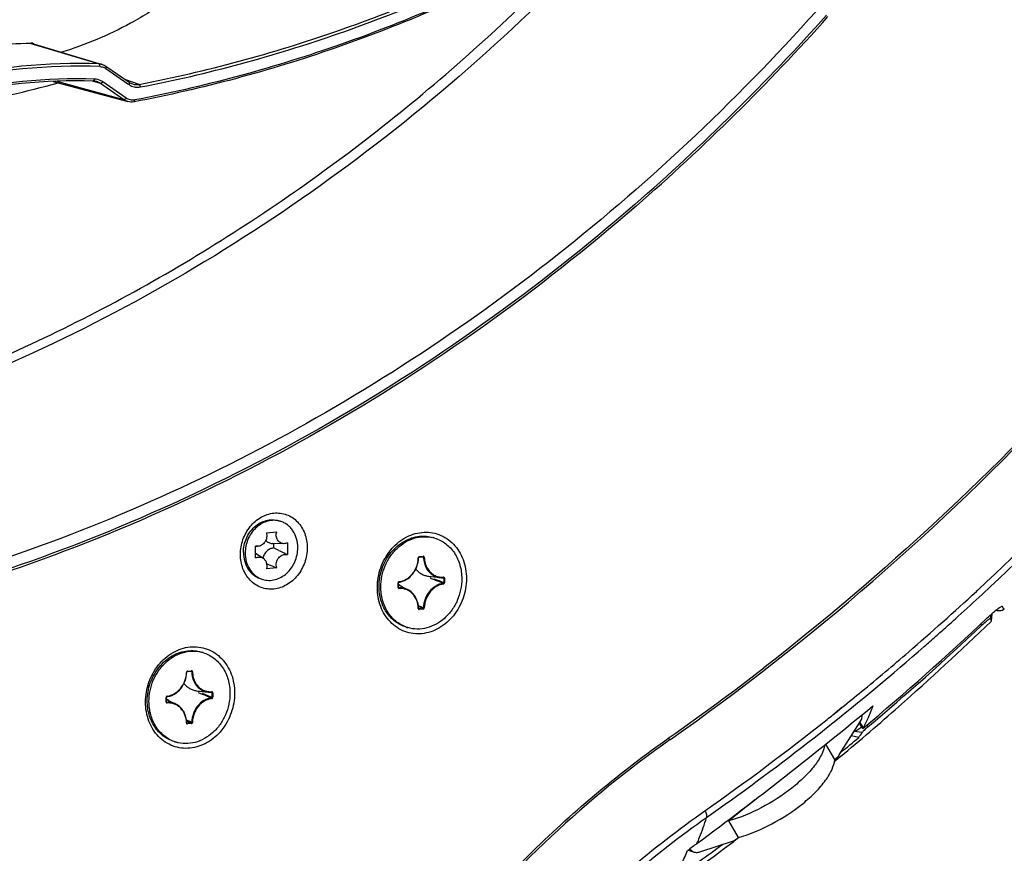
# Model space of a CAD drawing. Header units: millimetres. Extents: x 0 to 420, y 0 to 297.
# Tile 84 of 256: x 194 to 211, y 39 to 54. Entities that reach past the tile are written whole.
import ezdxf

# ---------------------------------------------------------------- set-up
doc = ezdxf.new("R2010")
doc.units = ezdxf.units.MM
doc.header["$LTSCALE"] = 23.1
doc.layers.get('0').update_dxf_attribs({"linetype": 'CONTINUOUS'})
for name, color, linetype in [('02___PRT_ALL_AXES', 7, 'CONTINUOUS'), ('06___PRT_ALL_SURFS', 7, 'CONTINUOUS'), ('AXES', 7, 'CONTINUOUS')]:
    doc.layers.add(name, color=color, linetype=linetype)

msp = doc.modelspace()

# ---------------------------------------------------------------- linework, layer by layer
at = {"color": 7, "linetype": 'Continuous'}
for p, q in [((194.6385, 53.3503), (195.8231, 52.994)), ((194.6615, 53.3508), (195.8785, 52.9848)), ((195.8231, 52.994), (195.8385, 52.9485)), ((195.9415, 52.9543), (195.9411, 52.914)), ((195.9411, 52.914), (196.318, 52.6529)), ((195.9415, 52.9543), (196.337, 52.6804)), ((195.0404, 52.6953), (196.318, 52.3488)), ((196.2486, 52.3811), (195.0846, 52.6968)), ((195.8455, 52.6603), (195.7127, 52.7002)), ((195.7254, 52.7001), (195.749, 52.7336)), ((195.8455, 52.6603), (195.885, 52.6885)), ((196.2486, 52.3811), (195.8455, 52.6603)), ((196.2879, 52.4093), (195.885, 52.6885)), ((196.5117, 52.6443), (196.2802, 52.7198)), ((196.318, 52.6529), (196.3366, 52.6401)), ((196.318, 52.6529), (196.3366, 52.6401)), ((196.337, 52.6804), (196.3366, 52.6401)), ((196.5117, 52.6443), (196.5334, 52.5995)), ((196.2486, 52.3811), (196.2879, 52.4093)), ((196.4212, 52.3451), (196.4371, 52.3782)), ((198.8941, 45.1755), (198.9241, 45.1664)), ((198.6859, 44.9682), (198.8629, 44.986)), ((198.503, 44.5406), (198.503, 44.7419)), ((198.5337, 44.7373), (198.503, 44.738)), ((198.9841, 44.7824), (198.7891, 44.7868)), ((198.8095, 44.7863), (198.8095, 44.7088)), ((199.0458, 44.7963), (199.0458, 44.595)), ((198.6271, 44.5357), (198.503, 44.6139)), ((201.2997, 44.5521), (201.3679, 44.559)), ((201.3037, 44.5606), (201.3719, 44.5674)), ((201.3759, 44.5503), (201.3292, 44.5551)), ((201.3759, 44.5503), (201.3292, 44.5551)), ((201.3679, 44.559), (201.3689, 44.559)), ((201.3689, 44.559), (201.3707, 44.5585)), ((198.8629, 44.3687), (198.6859, 44.3509)), ((198.5946, 44.1795), (198.6246, 44.1705)), ((201.459, 44.226), (201.6555, 44.2015)), ((201.5611, 44.1625), (201.4947, 44.1882)), ((201.5632, 44.2079), (201.5024, 44.2146)), ((201.6506, 44.1984), (201.5632, 44.2078)), ((201.7222, 44.191), (201.6506, 44.1984)), ((201.7143, 44.1999), (201.7152, 44.1999)), ((201.7156, 44.1998), (201.7172, 44.1994)), ((201.7222, 44.191), (201.7222, 44.1134)), ((201.7354, 44.1904), (201.7354, 44.1129)), ((200.9401, 44.0331), (200.9401, 44.1107)), ((200.9451, 44.0347), (200.9451, 44.1122)), ((200.9451, 44.0757), (201.1045, 43.9967)), ((200.9526, 44.0264), (200.9461, 44.0301)), ((210.8358, 43.9685), (210.8642, 43.9952)), ((210.8372, 43.9665), (210.8658, 43.9929)), ((201.3759, 43.6846), (201.2879, 43.7196)), ((201.3673, 43.6742), (201.2897, 43.7053)), ((201.2991, 43.6674), (201.2923, 43.6713)), ((201.3673, 43.6742), (201.2991, 43.6674)), ((201.3719, 43.663), (201.3037, 43.6562)), ((211.2774, 43.7111), (211.2804, 43.7095)), ((211.0792, 43.5008), (211.0888, 43.572)), ((211.0937, 43.4635), (211.1089, 43.5778)), ((211.1089, 43.5778), (211.11, 43.5866)), ((211.11, 43.5865), (211.1102, 43.5905)), ((210.926, 43.38), (210.9149, 43.4109)), ((211.088, 43.4523), (211.0938, 43.4636)), ((210.1384, 43.1969), (210.1413, 43.1995)), ((210.1402, 43.1941), (210.1432, 43.1967)), ((197.3324, 42.5925), (197.4006, 42.5993)), ((197.3364, 42.6009), (197.4046, 42.6078)), ((197.4087, 42.5906), (197.3619, 42.5954)), ((197.4087, 42.5906), (197.3619, 42.5954)), ((197.4006, 42.5993), (197.4016, 42.5993)), ((197.4016, 42.5993), (197.4035, 42.5989)), ((196.9729, 42.0735), (196.9729, 42.1511)), ((196.9779, 42.075), (196.9779, 42.1526)), ((197.4917, 42.2664), (197.6882, 42.2418)), ((197.5939, 42.2029), (197.5274, 42.2286)), ((197.5959, 42.2482), (197.5352, 42.255)), ((197.6833, 42.2388), (197.5959, 42.2482)), ((197.755, 42.2313), (197.6833, 42.2388)), ((197.7471, 42.2403), (197.7479, 42.2402)), ((197.7483, 42.2402), (197.75, 42.2398)), ((197.755, 42.2313), (197.755, 42.1537)), ((197.7682, 42.2308), (197.7682, 42.1532)), ((196.9779, 42.116), (197.1373, 42.0371)), ((196.9853, 42.0668), (196.9788, 42.0705)), ((208.3788, 41.8555), (208.5357, 41.9816)), ((208.4545, 41.9116), (208.5375, 41.9785)), ((208.3806, 41.8524), (208.4545, 41.9116)), ((197.4087, 41.725), (197.3206, 41.7599)), ((197.4001, 41.7146), (197.3224, 41.7456)), ((197.3318, 41.7077), (197.325, 41.7116)), ((197.4001, 41.7146), (197.3318, 41.7077)), ((197.4046, 41.7034), (197.3364, 41.6965)), ((208.4912, 41.1664), (208.849, 41.7336)), ((208.8785, 41.6377), (208.8353, 41.7119)), ((208.8433, 41.7245), (208.8974, 41.6314)), ((208.9797, 41.6466), (208.9693, 41.6837)), ((208.8236, 41.4645), (208.6984, 41.4949)), ((208.8851, 41.5518), (208.7453, 41.5666)), ((208.8926, 41.6208), (208.892, 41.6181)), ((205.5982, 41.4295), (205.6033, 41.4332)), ((205.5982, 41.4295), (205.6033, 41.4331)), ((208.5125, 41.1407), (208.4084, 41.0548)), ((208.5135, 41.1389), (208.461, 41.0952)), ((208.461, 41.0952), (208.4098, 41.0525)), ((208.4455, 41.1145), (208.4134, 41.0885)), ((206.1019, 39.5062), (206.6787, 39.6968)), ((206.7714, 39.7555), (206.684, 39.6897)), ((206.7215, 39.7144), (206.6854, 39.6872)), ((206.7727, 39.7531), (206.7215, 39.7144)), ((206.7361, 39.7285), (206.7682, 39.7546)), ((205.9031, 39.5364), (206.0099, 39.5042))]:
    msp.add_line(p, q, dxfattribs=at)
for points in [[(201.2914, 44.541), (201.2914, 44.5412), (201.2916, 44.543), (201.2921, 44.5447), (201.2927, 44.5464), (201.2936, 44.5479), (201.2946, 44.5493), (201.2958, 44.5504), (201.297, 44.5512), (201.2983, 44.5518), (201.2995, 44.5521), (201.2997, 44.5521)], [(200.9451, 44.1122), (200.9451, 44.1125), (200.9453, 44.1142), (200.9457, 44.116), (200.9463, 44.1177), (200.9472, 44.1192), (200.9482, 44.1206), (200.9493, 44.1217), (200.9505, 44.1226), (200.9518, 44.1232), (200.953, 44.1236), (200.9532, 44.1236)], [(200.9486, 44.0273), (200.9476, 44.028), (200.9468, 44.0289), (200.9461, 44.0301), (200.9456, 44.0315), (200.9452, 44.0331), (200.9451, 44.0347)], [(201.2948, 43.6682), (201.294, 43.6689), (201.2931, 43.6698), (201.2924, 43.6709), (201.2919, 43.6723), (201.2915, 43.6739), (201.2914, 43.6753)], [(197.3242, 42.5814), (197.3242, 42.5816), (197.3244, 42.5834), (197.3248, 42.5851), (197.3255, 42.5868), (197.3263, 42.5883), (197.3274, 42.5896), (197.3285, 42.5907), (197.3297, 42.5916), (197.331, 42.5922), (197.3322, 42.5925), (197.3324, 42.5925)], [(196.9779, 42.1526), (196.9779, 42.1528), (196.978, 42.1546), (196.9784, 42.1563), (196.9791, 42.158), (196.9799, 42.1596), (196.9809, 42.1609), (196.982, 42.1621), (196.9833, 42.163), (196.9845, 42.1636), (196.9858, 42.1639), (196.986, 42.164)], [(196.9813, 42.0676), (196.9804, 42.0683), (196.9796, 42.0692), (196.9788, 42.0704), (196.9783, 42.0719), (196.978, 42.0735), (196.9779, 42.075)], [(197.3276, 41.7086), (197.3267, 41.7092), (197.3259, 41.7101), (197.3252, 41.7113), (197.3246, 41.7127), (197.3243, 41.7143), (197.3242, 41.7157)]]:
    msp.add_lwpolyline(points, dxfattribs=at)
for centre, radius, start, end in [((181.0883, 78.0701), 36.4223, 311.01892, 318.27387), ((181.0789, 78.0722), 36.466, 311.02721, 318.28111), ((195.4455, 43.4538), 9.5478, 87.73288, 103.71733), ((195.4618, 43.4453), 9.5106, 87.72975, 103.72046), ((195.8142, 52.7703), 0.2239, 73.32048, 87.70797), ((195.8302, 52.7544), 0.1944, 60.62922, 66.00243), ((195.8288, 52.752), 0.1972, 55.26812, 60.62888), ((195.4234, 43.3834), 9.3216, 88.1433, 103.30691), ((195.4458, 43.3921), 9.3464, 88.14133, 103.30888), ((189.2103, 74.4776), 22.5944, 280.90515, 285.16405), ((195.7179, 52.4759), 0.2244, 73.30245, 88.09267), ((196.4843, 52.8535), 0.2596, 235.29861, 241.01925), ((198.8151, 44.8039), 0.3786, 73.25874, 77.9853), ((198.5364, 44.86), 0.1227, 254.16577, 268.74549), ((196.736, 40.045), 5.104, 64.90873, 66.02999), ((201.3085, 44.5392), 0.0221, 174.09735, 178.65722), ((201.3676, 44.5614), 0.00246, 275.8313, 284.0769), ((202.3769, 52.8902), 9.2178, 246.41993, 246.7193), ((201.5379, 50.9352), 7.0905, 246.70349, 247.83566), ((198.7338, 44.5334), 0.3789, 248.52811, 253.25591), ((201.0504, 44.2037), 0.4438, 359.99862, 2.55575), ((192.3982, 20.5374), 25.3398, 68.43065, 68.80148), ((201.6917, 44.4915), 0.2923, 243.6749, 262.88071), ((192.3632, 20.3395), 25.5498, 68.51206, 68.89741), ((201.6929, 44.5029), 0.3037, 262.92275, 274.05079), ((201.7141, 44.2024), 0.00252, 274.15465, 283.96904), ((201.7144, 44.1918), 0.00812, 81.32474, 84.12584), ((200.7759, 43.7929), 0.3377, 50.28849, 59.9103), ((180.0051, 77.3015), 45.4075, 310.80651, 312.76626), ((179.7219, 77.5541), 45.89, 312.16517, 312.85749), ((178.9334, 77.4845), 46.7324, 309.87436, 313.36719), ((179.8465, 77.4168), 45.7046, 311.83649, 312.16493), ((178.6188, 77.6959), 47.1311, 310.10425, 313.27308), ((179.9263, 77.3276), 45.5848, 311.5191, 311.83649), ((180.0079, 77.2355), 45.4618, 311.18797, 311.51415), ((180.8079, 76.284), 44.2189, 305.58149, 311.21982), ((180.3572, 76.8938), 44.8688, 309.45686, 310.80637), ((197.3412, 42.5796), 0.0221, 174.09735, 178.65722), ((197.4004, 42.6018), 0.00246, 275.8313, 284.0769), ((197.0832, 42.244), 0.4438, 359.99862, 2.56163), ((188.431, 18.5777), 25.3398, 68.43065, 68.80148), ((197.7244, 42.5319), 0.2923, 243.6749, 262.88071), ((188.396, 18.3798), 25.5498, 68.51206, 68.89741), ((197.7256, 42.5432), 0.3037, 262.92275, 274.05079), ((197.7469, 42.2428), 0.00252, 274.15465, 283.96904), ((197.7471, 42.2322), 0.00812, 81.32474, 84.12584), ((180.5774, 76.6275), 44.5233, 308.90183, 309.45584), ((196.8086, 41.8332), 0.3377, 50.28849, 59.9103), ((162.8235, 97.9957), 72.6169, 306.537809, 309.55256), ((178.055, 77.5835), 47.4966, 309.88716, 311.46877), ((180.7216, 76.4484), 44.2933, 308.48001, 308.64173), ((181.1767, 75.8614), 43.5507, 305.05752, 308.49195), ((208.1723, 42.6525), 1.2334, 303.81029, 304.84506), ((209.0173, 41.7186), 0.1606, 210.23889, 218.7195), ((209.5714, 40.9455), 0.9174, 130.16324, 134.3088), ((178.9369, 77.1167), 46.522, 309.49059, 309.97259), ((207.2206, 42.6578), 1.9985, 323.33457, 326.39618), ((181.3731, 75.5079), 43.2589, 305.05348, 305.57076), ((179.1496, 76.209), 45.7391, 305.05743, 307.01459), ((179.8714, 75.9081), 44.994, 305.05434, 306.2729), ((222.435, 17.5473), 27.5104, 126.53884, 126.9593)]:
    msp.add_arc(centre, radius, start, end, dxfattribs=at)
for points, knots in [([(212.5924, 60.0606), (211.503, 58.2084), (209.0439, 54.7123), (204.5794, 50.2284), (199.5219, 46.7024), (195.8117, 45.0522), (193.9254, 44.435)], [0, 0, 0, 0, 0.259488, 0.5133645, 0.7603318, 1, 1, 1, 1]), ([(205.0253, 55.7707), (203.5791, 54.1602), (200.4279, 51.2454), (195.8765, 48.4777), (192.0415, 46.9234), (189.121, 46.1001), (186.167, 45.6204), (183.211, 45.4897), (180.2853, 45.7098), (177.4217, 46.2785), (174.6514, 47.1897), (172.0048, 48.4335), (169.5107, 49.9961), (167.1958, 51.8603), (165.0855, 54.0054), (163.8391, 55.5953), (163.2569, 56.4269)], [0, 0, 0, 0, 0.1341379, 0.2641252, 0.3276177, 0.3901238, 0.4517559, 0.5126694, 0.5730564, 0.633137, 0.6931478, 0.7533292, 0.8139123, 0.8751067, 0.9370899, 1, 1, 1, 1]), ([(176.5095, 46.6651), (177.6788, 46.3135), (180.083, 45.7878), (183.7825, 45.5573), (187.518, 45.8861), (191.2236, 46.7675), (194.836, 48.1851), (198.2936, 50.1135), (201.5376, 52.5182), (203.5054, 54.3961), (204.4381, 55.3983)], [0, 0, 0, 0, 0.1188482, 0.2384455, 0.359477, 0.4825081, 0.6079447, 0.7360107, 0.8667431, 1, 1, 1, 1]), ([(196.5117, 52.6443), (197.6586, 52.8655), (199.9628, 53.4931), (202.1558, 54.4351), (203.2346, 54.9847)], [0, 0, 0, 0, 0.491043, 1, 1, 1, 1]), ([(196.5334, 52.5995), (197.6817, 52.8209), (199.9884, 53.4495), (202.1839, 54.3929), (203.2638, 54.9433)], [0, 0, 0, 0, 0.4910403, 1, 1, 1, 1]), ([(203.26, 54.7222), (202.1622, 54.1599), (199.9321, 53.1994), (197.5867, 52.5655), (196.4212, 52.3451)], [0, 0, 0, 0, 0.5097711, 1, 1, 1, 1]), ([(203.2492, 54.744), (202.1555, 54.1845), (199.934, 53.2287), (197.598, 52.5977), (196.4371, 52.3782)], [0, 0, 0, 0, 0.509765, 1, 1, 1, 1]), ([(205.6033, 41.4331), (208.0005, 43.1155), (212.5103, 47.0486), (216.1666, 51.7779), (217.7808, 54.3177)], [0, 0, 0, 0, 0.4932038, 1, 1, 1, 1]), ([(196.6922, 53.8854), (196.5846, 53.8165), (196.1069, 53.5346), (195.5895, 53.3227), (195.1828, 53.1939)], [0, 0, 0, 0, 0.2304652, 1, 1, 1, 1]), ([(210.8658, 43.9929), (212.403, 45.417), (215.3092, 48.5046), (217.7868, 51.9442), (218.9207, 53.7479)], [0, 0, 0, 0, 0.4958589, 1, 1, 1, 1]), ([(210.9352, 43.9146), (212.4721, 45.3406), (215.3779, 48.4315), (217.8561, 51.8731), (218.9905, 53.6777)], [0, 0, 0, 0, 0.4958742, 1, 1, 1, 1]), ([(195.885, 52.6885), (195.875, 52.6954), (195.8336, 52.7201), (195.7849, 52.7324), (195.749, 52.7336)], [0, 0, 0, 0, 0.2529041, 1, 1, 1, 1]), ([(196.3586, 52.6264), (196.3847, 52.612), (196.4427, 52.5921), (196.5039, 52.5938), (196.5334, 52.5995)], [0, 0, 0, 0, 0.4982653, 1, 1, 1, 1]), ([(196.4371, 52.3782), (196.4115, 52.3733), (196.3581, 52.3733), (196.3091, 52.3946), (196.2879, 52.4093)], [0, 0, 0, 0, 0.5025358, 1, 1, 1, 1]), ([(204.9926, 50.5897), (203.3242, 49.141), (199.7624, 46.5912), (195.7527, 44.8134), (193.7133, 44.166)], [0, 0, 0, 0, 0.5080318, 1, 1, 1, 1]), ([(205.0159, 50.5623), (203.3458, 49.1118), (199.7804, 46.5586), (195.7667, 44.7781), (193.7251, 44.1296)], [0, 0, 0, 0, 0.5080312, 1, 1, 1, 1]), ([(198.2428, 44.5991), (198.2428, 44.6847), (198.2727, 44.8567), (198.3964, 45.0817), (198.5832, 45.2461), (198.8091, 45.3232), (199.0399, 45.2954), (199.2337, 45.1651), (199.3587, 44.959), (199.3859, 44.7965), (199.3859, 44.7137)], [0, 0, 0, 0, 0.1343409, 0.2679263, 0.3958734, 0.5162397, 0.6315672, 0.7477706, 0.8701546, 1, 1, 1, 1]), ([(198.294, 44.6323), (198.294, 44.6734), (198.3028, 44.7559), (198.3404, 44.874), (198.4006, 44.9813), (198.4803, 45.0718), (198.575, 45.1403), (198.6798, 45.1828), (198.7888, 45.1965), (198.8603, 45.1856), (198.8941, 45.1755)], [0, 0, 0, 0, 0.132133, 0.2651176, 0.3969277, 0.525742, 0.6503127, 0.7702649, 0.8862728, 1, 1, 1, 1]), ([(198.8939, 45.1742), (198.8605, 45.1813), (198.7907, 45.1865), (198.6863, 45.1665), (198.5869, 45.1203), (198.4668, 45.0263), (198.356, 44.8602), (198.324, 44.7022), (198.324, 44.6233)], [0, 0, 0, 0, 0.1140404, 0.2307669, 0.3515239, 0.476735, 0.7364391, 1, 1, 1, 1]), ([(199.2247, 44.7136), (199.2247, 44.7651), (199.2113, 44.8665), (199.1593, 44.9821), (199.0995, 45.0583), (199.0474, 45.1057), (198.9886, 45.1427), (198.946, 45.1599), (198.9242, 45.1664)], [0, 0, 0, 0, 0.2659648, 0.5204253, 0.6434774, 0.7639338, 0.8824755, 1, 1, 1, 1]), ([(198.6859, 44.9682), (198.6938, 44.9425), (198.697, 44.8861), (198.672, 44.8206), (198.6373, 44.7787), (198.6058, 44.7548), (198.5707, 44.7401), (198.5459, 44.737), (198.5338, 44.7373)], [0, 0, 0, 0, 0.2549045, 0.5153848, 0.6431777, 0.7666838, 0.8854005, 1, 1, 1, 1]), ([(198.6759, 44.8364), (198.6907, 44.8213), (198.726, 44.7964), (198.7683, 44.7872), (198.7892, 44.7868)], [0, 0, 0, 0, 0.5030933, 1, 1, 1, 1]), ([(198.9841, 44.7824), (198.9735, 44.7827), (198.9522, 44.7859), (198.9226, 44.7989), (198.897, 44.8194), (198.8694, 44.8557), (198.8513, 44.9137), (198.8561, 44.9625), (198.8629, 44.986)], [0, 0, 0, 0, 0.1167685, 0.233459, 0.3521549, 0.4744547, 0.7306531, 1, 1, 1, 1]), ([(200.5857, 44.0324), (200.5857, 44.1465), (200.6255, 44.3758), (200.7905, 44.6758), (201.0396, 44.8951), (201.3408, 44.9979), (201.6485, 44.9607), (201.9069, 44.787), (202.0735, 44.5122), (202.1099, 44.2955), (202.1099, 44.1852)], [0, 0, 0, 0, 0.1343413, 0.2679263, 0.3958734, 0.5162397, 0.6315671, 0.7477706, 0.8701542, 1, 1, 1, 1]), ([(199.3859, 44.7137), (199.3859, 44.6281), (199.3561, 44.4562), (199.2324, 44.2311), (199.0455, 44.0667), (198.8196, 43.9896), (198.5889, 44.0175), (198.395, 44.1478), (198.27, 44.3539), (198.2428, 44.5164), (198.2428, 44.5991)], [0, 0, 0, 0, 0.1343409, 0.2679263, 0.3958734, 0.5162397, 0.6315672, 0.7477706, 0.8701546, 1, 1, 1, 1]), ([(198.6246, 44.1705), (198.6584, 44.1603), (198.73, 44.1494), (198.8389, 44.1632), (198.9437, 44.2057), (199.0385, 44.2742), (199.1181, 44.3646), (199.1783, 44.4719), (199.216, 44.5901), (199.2247, 44.6726), (199.2247, 44.7136)], [0, 0, 0, 0, 0.1137271, 0.2297349, 0.349687, 0.4742574, 0.6030718, 0.7348821, 0.8678676, 1, 1, 1, 1]), ([(198.8095, 44.7088), (198.7889, 44.7067), (198.747, 44.6945), (198.6927, 44.6562), (198.6503, 44.6018), (198.6327, 44.5584), (198.627, 44.5358)], [0, 0, 0, 0, 0.2340497, 0.4800984, 0.7370978, 1, 1, 1, 1]), ([(198.9004, 44.6673), (198.9126, 44.6616), (198.9615, 44.6384), (199.0099, 44.6142), (199.0458, 44.595)], [0, 0, 0, 0, 0.2483803, 1, 1, 1, 1]), ([(199.0458, 44.7963), (199.0361, 44.7916), (199.0159, 44.7844), (198.9945, 44.7822), (198.9841, 44.7824)], [0, 0, 0, 0, 0.5073659, 1, 1, 1, 1]), ([(198.294, 44.6323), (198.294, 44.5808), (198.3074, 44.4794), (198.3594, 44.3638), (198.4192, 44.2877), (198.4714, 44.2403), (198.5301, 44.2033), (198.5728, 44.1861), (198.5946, 44.1795)], [0, 0, 0, 0, 0.2659654, 0.5204255, 0.6434775, 0.7639338, 0.8824754, 1, 1, 1, 1]), ([(198.324, 44.6233), (198.324, 44.5747), (198.3361, 44.4788), (198.3908, 44.3481), (198.4646, 44.2598), (198.536, 44.208), (198.575, 44.1886), (198.5951, 44.1807)], [0, 0, 0, 0, 0.2654843, 0.5202764, 0.7637573, 0.8825355, 1, 1, 1, 1]), ([(198.503, 44.5406), (198.513, 44.5455), (198.5339, 44.5528), (198.5666, 44.5559), (198.5986, 44.5504), (198.6181, 44.5414), (198.6271, 44.5357)], [0, 0, 0, 0, 0.2578231, 0.5079905, 0.7539233, 1, 1, 1, 1]), ([(198.6271, 44.5357), (198.6407, 44.5272), (198.6653, 44.5039), (198.6882, 44.4577), (198.6961, 44.4047), (198.6909, 44.3685), (198.6859, 44.3509)], [0, 0, 0, 0, 0.2330958, 0.478045, 0.7351964, 1, 1, 1, 1]), ([(198.8629, 44.3687), (198.8585, 44.3829), (198.8536, 44.413), (198.8573, 44.4587), (198.8717, 44.5027), (198.8958, 44.5416), (198.9278, 44.5725), (198.9654, 44.5932), (199.006, 44.6017), (199.0331, 44.5986), (199.0458, 44.595)], [0, 0, 0, 0, 0.1277138, 0.2589562, 0.3912845, 0.5219663, 0.6486841, 0.7701638, 0.886642, 1, 1, 1, 1]), ([(200.9532, 44.1236), (200.9755, 44.1265), (201.0202, 44.1373), (201.1053, 44.1771), (201.1979, 44.2592), (201.2711, 44.3905), (201.2903, 44.4908), (201.2914, 44.541)], [0, 0, 0, 0, 0.1161177, 0.2353814, 0.4829868, 0.7406493, 1, 1, 1, 1]), ([(200.9569, 44.132), (200.9786, 44.1348), (201.022, 44.1453), (201.1048, 44.1842), (201.1951, 44.2643), (201.2666, 44.3926), (201.2853, 44.4907), (201.2864, 44.5397)], [0, 0, 0, 0, 0.1155896, 0.2345315, 0.4820702, 0.7401577, 1, 1, 1, 1]), ([(201.2864, 44.5397), (201.2877, 44.5398), (201.2893, 44.54), (201.2909, 44.5405), (201.2914, 44.5408), (201.2914, 44.541)], [0, 0, 0, 0, 0.6982663, 0.8994124, 1, 1, 1, 1]), ([(201.2936, 44.5559), (201.2907, 44.5532), (201.2877, 44.5482), (201.2867, 44.5429), (201.2865, 44.5415)], [0, 0, 0, 0, 0.7451416, 1, 1, 1, 1]), ([(201.3037, 44.5606), (201.3028, 44.5605), (201.2991, 44.5598), (201.2957, 44.5578), (201.2936, 44.5559)], [0, 0, 0, 0, 0.2425545, 1, 1, 1, 1]), ([(201.3037, 44.5606), (201.3037, 44.5595), (201.3035, 44.5565), (201.3018, 44.5523), (201.2997, 44.5521)], [0, 0, 0, 0, 0.3350999, 1, 1, 1, 1]), ([(201.3719, 44.5674), (201.3719, 44.5655), (201.3716, 44.5624), (201.3695, 44.5593), (201.3682, 44.559)], [0, 0, 0, 0, 0.6014251, 1, 1, 1, 1]), ([(201.3707, 44.5585), (201.3723, 44.558), (201.3752, 44.5556), (201.376, 44.552), (201.3759, 44.5503)], [0, 0, 0, 0, 0.4841131, 1, 1, 1, 1]), ([(201.3891, 44.55), (201.389, 44.5547), (201.3864, 44.562), (201.3786, 44.5671), (201.3741, 44.5676), (201.3719, 44.5674)], [0, 0, 0, 0, 0.5163248, 0.7588936, 1, 1, 1, 1]), ([(201.3759, 44.5503), (201.3767, 44.516), (201.3861, 44.4486), (201.4239, 44.356), (201.4829, 44.2797), (201.5346, 44.2431), (201.5621, 44.2295)], [0, 0, 0, 0, 0.2646013, 0.5193967, 0.7637518, 1, 1, 1, 1]), ([(201.3891, 44.55), (201.3868, 44.5497), (201.3824, 44.5496), (201.3779, 44.5498), (201.3759, 44.5503)], [0, 0, 0, 0, 0.5421058, 1, 1, 1, 1]), ([(201.3891, 44.55), (201.3899, 44.5162), (201.3992, 44.4498), (201.4369, 44.3586), (201.4957, 44.2838), (201.5472, 44.2484), (201.5744, 44.2354)], [0, 0, 0, 0, 0.2647538, 0.5195577, 0.7638133, 1, 1, 1, 1]), ([(201.2444, 44.3486), (201.2578, 44.3318), (201.2875, 44.3008), (201.3396, 44.2638), (201.3973, 44.2379), (201.4383, 44.2286), (201.459, 44.226)], [0, 0, 0, 0, 0.2553709, 0.5056875, 0.7530547, 1, 1, 1, 1]), ([(202.1099, 44.1852), (202.1099, 44.0711), (202.07, 43.8418), (201.9051, 43.5417), (201.656, 43.3225), (201.3548, 43.2197), (201.0471, 43.2568), (200.7886, 43.4306), (200.622, 43.7054), (200.5857, 43.9221), (200.5857, 44.0324)], [0, 0, 0, 0, 0.1343413, 0.2679263, 0.3958734, 0.5162397, 0.6315671, 0.7477706, 0.8701542, 1, 1, 1, 1]), ([(201.5744, 44.2354), (201.5966, 44.2248), (201.6441, 44.2093), (201.6939, 44.2066), (201.7186, 44.2084)], [0, 0, 0, 0, 0.4981317, 1, 1, 1, 1]), ([(201.7186, 44.2084), (201.7186, 44.2065), (201.7182, 44.2033), (201.716, 44.2003), (201.7148, 44.2)], [0, 0, 0, 0, 0.5988244, 1, 1, 1, 1]), ([(201.7172, 44.1994), (201.7188, 44.1988), (201.7216, 44.1963), (201.7223, 44.1927), (201.7222, 44.191)], [0, 0, 0, 0, 0.4837223, 1, 1, 1, 1]), ([(201.7354, 44.1904), (201.7354, 44.1951), (201.733, 44.2025), (201.7253, 44.2079), (201.7208, 44.2085), (201.7186, 44.2084)], [0, 0, 0, 0, 0.5172318, 0.7597682, 1, 1, 1, 1]), ([(201.7354, 44.1904), (201.7331, 44.1902), (201.7286, 44.1901), (201.7242, 44.1905), (201.7222, 44.191)], [0, 0, 0, 0, 0.5415352, 1, 1, 1, 1]), ([(200.947, 44.1271), (200.9438, 44.124), (200.9407, 44.1182), (200.9401, 44.1122), (200.9401, 44.1107)], [0, 0, 0, 0, 0.746538, 1, 1, 1, 1]), ([(200.9401, 44.1107), (200.9414, 44.1108), (200.943, 44.1111), (200.9446, 44.1116), (200.9451, 44.112), (200.9451, 44.1122)], [0, 0, 0, 0, 0.6928994, 0.8948181, 1, 1, 1, 1]), ([(200.9401, 44.0331), (200.9414, 44.0333), (200.943, 44.0335), (200.9446, 44.034), (200.9451, 44.0345), (200.9451, 44.0347)], [0, 0, 0, 0, 0.6928993, 0.894818, 1, 1, 1, 1]), ([(200.9401, 44.0331), (200.9401, 44.0285), (200.9426, 44.0211), (200.9503, 44.0157), (200.9548, 44.0151), (200.9569, 44.0152)], [0, 0, 0, 0, 0.5172314, 0.759769, 1, 1, 1, 1]), ([(200.9569, 44.132), (200.956, 44.1319), (200.9524, 44.1311), (200.949, 44.129), (200.947, 44.1271)], [0, 0, 0, 0, 0.2424308, 1, 1, 1, 1]), ([(201.1045, 43.9967), (201.0813, 44.0083), (201.0313, 44.0252), (200.9787, 44.0283), (200.9526, 44.0264)], [0, 0, 0, 0, 0.4982152, 1, 1, 1, 1]), ([(200.9569, 44.0152), (200.957, 44.0176), (200.9564, 44.0217), (200.9542, 44.0257), (200.9526, 44.0264)], [0, 0, 0, 0, 0.5784939, 1, 1, 1, 1]), ([(200.9569, 44.132), (200.957, 44.131), (200.9569, 44.128), (200.9553, 44.1239), (200.9532, 44.1236)], [0, 0, 0, 0, 0.3359348, 1, 1, 1, 1]), ([(201.2864, 43.6736), (201.2853, 43.7208), (201.2682, 43.8132), (201.2068, 43.9123), (201.1396, 43.969), (201.0826, 43.9988), (201.0208, 44.0152), (200.9781, 44.0167), (200.9569, 44.0152)], [0, 0, 0, 0, 0.2672279, 0.5194836, 0.6411658, 0.7608096, 0.8798903, 1, 1, 1, 1]), ([(201.2914, 43.6753), (201.2906, 43.7095), (201.2813, 43.777), (201.2434, 43.8697), (201.1841, 43.9463), (201.1321, 43.9831), (201.1045, 43.9967)], [0, 0, 0, 0, 0.2637707, 0.5182499, 0.7629084, 1, 1, 1, 1]), ([(201.7138, 44.1027), (201.6916, 44.0999), (201.6471, 44.0891), (201.5622, 44.0493), (201.4695, 43.9671), (201.3963, 43.8355), (201.3771, 43.7349), (201.3759, 43.6846)], [0, 0, 0, 0, 0.1155885, 0.2345303, 0.4820683, 0.7401551, 1, 1, 1, 1]), ([(201.7186, 44.0916), (201.697, 44.0888), (201.6536, 44.0783), (201.5707, 44.0394), (201.4804, 43.9593), (201.409, 43.831), (201.3903, 43.7329), (201.3891, 43.6839)], [0, 0, 0, 0, 0.1155851, 0.2345284, 0.4820669, 0.7401546, 1, 1, 1, 1]), ([(201.7222, 44.1134), (201.7224, 44.1109), (201.7209, 44.1057), (201.7162, 44.103), (201.7138, 44.1027)], [0, 0, 0, 0, 0.5153544, 1, 1, 1, 1]), ([(201.7186, 44.0916), (201.7186, 44.094), (201.7178, 44.098), (201.7154, 44.102), (201.7138, 44.1027)], [0, 0, 0, 0, 0.5754626, 1, 1, 1, 1]), ([(201.7186, 44.0916), (201.7232, 44.0922), (201.7322, 44.098), (201.7354, 44.1079), (201.7354, 44.1129)], [0, 0, 0, 0, 0.4804773, 1, 1, 1, 1]), ([(201.7354, 44.1129), (201.7331, 44.1126), (201.7286, 44.1126), (201.7242, 44.1129), (201.7222, 44.1134)], [0, 0, 0, 0, 0.5415352, 1, 1, 1, 1]), ([(201.2864, 43.6736), (201.2877, 43.6737), (201.2891, 43.674), (201.2914, 43.6748), (201.2914, 43.6753)], [0, 0, 0, 0, 0.6954447, 1, 1, 1, 1]), ([(201.2864, 43.6736), (201.2865, 43.6689), (201.2891, 43.6616), (201.297, 43.6565), (201.3015, 43.656), (201.3037, 43.6562)], [0, 0, 0, 0, 0.5163352, 0.7589047, 1, 1, 1, 1]), ([(201.3037, 43.6562), (201.3037, 43.6586), (201.303, 43.6626), (201.3007, 43.6666), (201.2991, 43.6674)], [0, 0, 0, 0, 0.5768332, 1, 1, 1, 1]), ([(201.3759, 43.6846), (201.376, 43.6821), (201.3744, 43.677), (201.3697, 43.6744), (201.3673, 43.6742)], [0, 0, 0, 0, 0.516032, 1, 1, 1, 1]), ([(201.3719, 43.663), (201.3719, 43.6654), (201.3712, 43.6695), (201.3689, 43.6735), (201.3673, 43.6742)], [0, 0, 0, 0, 0.5768331, 1, 1, 1, 1]), ([(201.3719, 43.663), (201.3765, 43.6635), (201.3856, 43.669), (201.389, 43.6789), (201.3891, 43.6839)], [0, 0, 0, 0, 0.47945, 1, 1, 1, 1]), ([(201.3891, 43.6839), (201.3868, 43.6837), (201.3823, 43.6837), (201.3779, 43.6841), (201.3759, 43.6846)], [0, 0, 0, 0, 0.5409735, 1, 1, 1, 1]), ([(211.0232, 43.5116), (211.0519, 43.5388), (211.1054, 43.5878), (211.1708, 43.6434), (211.216, 43.6779), (211.2422, 43.6961), (211.2614, 43.707), (211.2732, 43.7118), (211.2774, 43.7111)], [0, 0, 0, 0, 0.3651733, 0.6688628, 0.7915584, 0.8901814, 0.9605656, 1, 1, 1, 1]), ([(211.171, 43.6424), (211.1976, 43.6392), (211.2335, 43.6357), (211.2749, 43.6407), (211.2891, 43.6471), (211.2934, 43.6514)], [0, 0, 0, 0, 0.6438923, 0.8533464, 1, 1, 1, 1]), ([(211.2956, 43.6845), (211.2948, 43.6864), (211.2905, 43.6952), (211.2849, 43.7034), (211.2804, 43.7095)], [0, 0, 0, 0, 0.2173697, 1, 1, 1, 1]), ([(211.2934, 43.6514), (211.2971, 43.655), (211.3021, 43.6668), (211.2982, 43.6785), (211.2956, 43.6845)], [0, 0, 0, 0, 0.4402237, 1, 1, 1, 1]), ([(211.0604, 43.4938), (211.0582, 43.4925), (211.048, 43.4856), (211.0382, 43.4781), (211.0305, 43.472)], [0, 0, 0, 0, 0.206166, 1, 1, 1, 1]), ([(211.0792, 43.5008), (211.078, 43.5025), (211.0691, 43.4996), (211.0644, 43.4964), (211.0604, 43.4938)], [0, 0, 0, 0, 0.2945169, 1, 1, 1, 1]), ([(211.0933, 43.4723), (211.0929, 43.4744), (211.0899, 43.4847), (211.0841, 43.4939), (211.0792, 43.5008)], [0, 0, 0, 0, 0.2038751, 1, 1, 1, 1]), ([(211.0305, 43.472), (211.023, 43.466), (210.9871, 43.4365), (210.9528, 43.4052), (210.926, 43.38)], [0, 0, 0, 0, 0.2072673, 1, 1, 1, 1]), ([(196.6184, 42.0727), (196.6184, 42.1869), (196.6583, 42.4161), (196.8232, 42.7162), (197.0723, 42.9354), (197.3735, 43.0382), (197.6812, 43.0011), (197.9396, 42.8274), (198.1063, 42.5525), (198.1426, 42.3359), (198.1426, 42.2255)], [0, 0, 0, 0, 0.1343413, 0.2679263, 0.3958734, 0.5162397, 0.6315671, 0.7477706, 0.8701542, 1, 1, 1, 1]), ([(196.986, 42.164), (197.0082, 42.1669), (197.0529, 42.1776), (197.138, 42.2175), (197.2306, 42.2995), (197.3038, 42.4309), (197.323, 42.5312), (197.3242, 42.5814)], [0, 0, 0, 0, 0.1161177, 0.2353814, 0.4829868, 0.7406493, 1, 1, 1, 1]), ([(196.9897, 42.1724), (197.0113, 42.1752), (197.0547, 42.1857), (197.1376, 42.2245), (197.2279, 42.3047), (197.2993, 42.433), (197.318, 42.531), (197.3192, 42.5801)], [0, 0, 0, 0, 0.1155896, 0.2345315, 0.4820702, 0.7401577, 1, 1, 1, 1]), ([(197.3192, 42.5801), (197.3204, 42.5802), (197.322, 42.5804), (197.3236, 42.5808), (197.3242, 42.5812), (197.3242, 42.5814)], [0, 0, 0, 0, 0.6982663, 0.8994124, 1, 1, 1, 1]), ([(197.3264, 42.5963), (197.3234, 42.5935), (197.3204, 42.5886), (197.3194, 42.5832), (197.3193, 42.5818)], [0, 0, 0, 0, 0.7451416, 1, 1, 1, 1]), ([(197.3364, 42.6009), (197.3355, 42.6008), (197.3318, 42.6001), (197.3285, 42.5982), (197.3264, 42.5963)], [0, 0, 0, 0, 0.2425545, 1, 1, 1, 1]), ([(197.3364, 42.6009), (197.3364, 42.5998), (197.3362, 42.5968), (197.3345, 42.5927), (197.3324, 42.5925)], [0, 0, 0, 0, 0.3350999, 1, 1, 1, 1]), ([(197.4046, 42.6078), (197.4046, 42.6058), (197.4043, 42.6027), (197.4022, 42.5997), (197.401, 42.5994)], [0, 0, 0, 0, 0.6014251, 1, 1, 1, 1]), ([(197.4035, 42.5989), (197.405, 42.5983), (197.4079, 42.596), (197.4087, 42.5924), (197.4087, 42.5906)], [0, 0, 0, 0, 0.4841131, 1, 1, 1, 1]), ([(197.4219, 42.5904), (197.4218, 42.5951), (197.4192, 42.6024), (197.4113, 42.6074), (197.4068, 42.608), (197.4046, 42.6078)], [0, 0, 0, 0, 0.5163248, 0.7588936, 1, 1, 1, 1]), ([(197.4087, 42.5906), (197.4095, 42.5564), (197.4188, 42.489), (197.4566, 42.3964), (197.5156, 42.3201), (197.5674, 42.2834), (197.5948, 42.2699)], [0, 0, 0, 0, 0.2646013, 0.5193967, 0.7637518, 1, 1, 1, 1]), ([(197.4219, 42.5904), (197.4195, 42.5901), (197.4151, 42.5899), (197.4106, 42.5902), (197.4087, 42.5906)], [0, 0, 0, 0, 0.5421058, 1, 1, 1, 1]), ([(197.4219, 42.5904), (197.4226, 42.5566), (197.432, 42.4901), (197.4696, 42.399), (197.5284, 42.3242), (197.5799, 42.2887), (197.6071, 42.2758)], [0, 0, 0, 0, 0.2647538, 0.5195577, 0.7638133, 1, 1, 1, 1]), ([(197.2771, 42.3889), (197.2906, 42.3721), (197.3203, 42.3411), (197.3724, 42.3041), (197.4301, 42.2783), (197.471, 42.269), (197.4917, 42.2664)], [0, 0, 0, 0, 0.2553709, 0.5056875, 0.7530547, 1, 1, 1, 1]), ([(198.1426, 42.2255), (198.1426, 42.1114), (198.1028, 41.8822), (197.9378, 41.5821), (197.6887, 41.3629), (197.3875, 41.2601), (197.0798, 41.2972), (196.8214, 41.4709), (196.6547, 41.7458), (196.6184, 41.9624), (196.6184, 42.0727)], [0, 0, 0, 0, 0.1343413, 0.2679263, 0.3958734, 0.5162397, 0.6315671, 0.7477706, 0.8701542, 1, 1, 1, 1]), ([(196.9797, 42.1674), (196.9765, 42.1643), (196.9735, 42.1586), (196.9729, 42.1526), (196.9729, 42.1511)], [0, 0, 0, 0, 0.746538, 1, 1, 1, 1]), ([(196.9729, 42.1511), (196.9741, 42.1512), (196.9757, 42.1514), (196.9774, 42.152), (196.9779, 42.1524), (196.9779, 42.1526)], [0, 0, 0, 0, 0.6928994, 0.8948181, 1, 1, 1, 1]), ([(196.9897, 42.1724), (196.9888, 42.1722), (196.9851, 42.1714), (196.9818, 42.1694), (196.9797, 42.1674)], [0, 0, 0, 0, 0.2424308, 1, 1, 1, 1]), ([(196.9897, 42.1724), (196.9897, 42.1713), (196.9896, 42.1684), (196.988, 42.1642), (196.986, 42.164)], [0, 0, 0, 0, 0.3359348, 1, 1, 1, 1]), ([(197.7466, 42.1431), (197.7244, 42.1402), (197.6799, 42.1295), (197.5949, 42.0896), (197.5023, 42.0074), (197.4291, 41.8758), (197.4098, 41.7753), (197.4087, 41.725)], [0, 0, 0, 0, 0.1155885, 0.2345303, 0.4820683, 0.7401551, 1, 1, 1, 1]), ([(197.7514, 42.1319), (197.7297, 42.1291), (197.6863, 42.1186), (197.6035, 42.0798), (197.5131, 41.9996), (197.4417, 41.8713), (197.423, 41.7733), (197.4219, 41.7242)], [0, 0, 0, 0, 0.1155851, 0.2345284, 0.4820669, 0.7401546, 1, 1, 1, 1]), ([(197.6071, 42.2758), (197.6293, 42.2652), (197.6768, 42.2497), (197.7267, 42.247), (197.7514, 42.2487)], [0, 0, 0, 0, 0.4981317, 1, 1, 1, 1]), ([(197.755, 42.1537), (197.7551, 42.1512), (197.7536, 42.1461), (197.7489, 42.1433), (197.7466, 42.1431)], [0, 0, 0, 0, 0.5153544, 1, 1, 1, 1]), ([(197.7514, 42.1319), (197.7513, 42.1343), (197.7505, 42.1384), (197.7482, 42.1423), (197.7466, 42.1431)], [0, 0, 0, 0, 0.5754626, 1, 1, 1, 1]), ([(197.7514, 42.2487), (197.7513, 42.2468), (197.7509, 42.2436), (197.7487, 42.2406), (197.7475, 42.2403)], [0, 0, 0, 0, 0.5988244, 1, 1, 1, 1]), ([(197.75, 42.2398), (197.7515, 42.2392), (197.7543, 42.2367), (197.7551, 42.2331), (197.755, 42.2313)], [0, 0, 0, 0, 0.4837223, 1, 1, 1, 1]), ([(197.7682, 42.2308), (197.7682, 42.2355), (197.7657, 42.2429), (197.758, 42.2482), (197.7535, 42.2489), (197.7514, 42.2487)], [0, 0, 0, 0, 0.5172318, 0.7597682, 1, 1, 1, 1]), ([(197.7514, 42.1319), (197.756, 42.1325), (197.765, 42.1383), (197.7682, 42.1482), (197.7682, 42.1532)], [0, 0, 0, 0, 0.4804773, 1, 1, 1, 1]), ([(197.7682, 42.2308), (197.7658, 42.2306), (197.7614, 42.2305), (197.7569, 42.2308), (197.755, 42.2313)], [0, 0, 0, 0, 0.5415352, 1, 1, 1, 1]), ([(197.7682, 42.1532), (197.7658, 42.153), (197.7614, 42.1529), (197.7569, 42.1533), (197.755, 42.1537)], [0, 0, 0, 0, 0.5415352, 1, 1, 1, 1]), ([(196.9729, 42.0735), (196.9741, 42.0736), (196.9757, 42.0739), (196.9774, 42.0744), (196.9779, 42.0748), (196.9779, 42.075)], [0, 0, 0, 0, 0.6928993, 0.894818, 1, 1, 1, 1]), ([(196.9729, 42.0735), (196.9729, 42.0688), (196.9753, 42.0614), (196.983, 42.0561), (196.9875, 42.0554), (196.9897, 42.0556)], [0, 0, 0, 0, 0.5172314, 0.759769, 1, 1, 1, 1]), ([(197.1373, 42.0371), (197.114, 42.0486), (197.0641, 42.0656), (197.0114, 42.0686), (196.9853, 42.0668)], [0, 0, 0, 0, 0.4982152, 1, 1, 1, 1]), ([(196.9897, 42.0556), (196.9897, 42.058), (196.9892, 42.062), (196.9869, 42.066), (196.9853, 42.0668)], [0, 0, 0, 0, 0.5784939, 1, 1, 1, 1]), ([(197.3192, 41.7139), (197.3181, 41.7612), (197.3009, 41.8536), (197.2395, 41.9527), (197.1723, 42.0093), (197.1154, 42.0391), (197.0535, 42.0555), (197.0109, 42.0571), (196.9897, 42.0556)], [0, 0, 0, 0, 0.2672279, 0.5194836, 0.6411658, 0.7608096, 0.8798903, 1, 1, 1, 1]), ([(197.3242, 41.7157), (197.3234, 41.7499), (197.314, 41.8173), (197.2761, 41.91), (197.2169, 41.9866), (197.1649, 42.0234), (197.1373, 42.0371)], [0, 0, 0, 0, 0.2637707, 0.5182499, 0.7629084, 1, 1, 1, 1]), ([(209.0649, 42.0052), (209.0531, 41.972), (209.0051, 41.8442), (208.9468, 41.72), (208.8974, 41.6314)], [0, 0, 0, 0, 0.2572208, 1, 1, 1, 1]), ([(197.3192, 41.7139), (197.3204, 41.7141), (197.3218, 41.7143), (197.3242, 41.7151), (197.3242, 41.7157)], [0, 0, 0, 0, 0.6954447, 1, 1, 1, 1]), ([(197.3192, 41.7139), (197.3193, 41.7092), (197.3219, 41.7019), (197.3297, 41.6969), (197.3342, 41.6963), (197.3364, 41.6965)], [0, 0, 0, 0, 0.5163352, 0.7589047, 1, 1, 1, 1]), ([(197.3364, 41.6965), (197.3364, 41.6989), (197.3358, 41.703), (197.3334, 41.707), (197.3318, 41.7077)], [0, 0, 0, 0, 0.5768332, 1, 1, 1, 1]), ([(197.4087, 41.725), (197.4088, 41.7225), (197.4072, 41.7174), (197.4024, 41.7147), (197.4001, 41.7146)], [0, 0, 0, 0, 0.516032, 1, 1, 1, 1]), ([(197.4046, 41.7034), (197.4046, 41.7058), (197.404, 41.7098), (197.4016, 41.7138), (197.4001, 41.7146)], [0, 0, 0, 0, 0.5768331, 1, 1, 1, 1]), ([(197.4046, 41.7034), (197.4092, 41.7038), (197.4184, 41.7094), (197.4218, 41.7192), (197.4219, 41.7242)], [0, 0, 0, 0, 0.47945, 1, 1, 1, 1]), ([(197.4219, 41.7242), (197.4195, 41.724), (197.4151, 41.7241), (197.4106, 41.7245), (197.4087, 41.725)], [0, 0, 0, 0, 0.5409735, 1, 1, 1, 1]), ([(208.8586, 41.6277), (208.8371, 41.6133), (208.8006, 41.5909), (208.7619, 41.5707), (208.7453, 41.5666)], [0, 0, 0, 0, 0.6022347, 1, 1, 1, 1]), ([(208.8974, 41.6314), (208.8968, 41.6304), (208.895, 41.627), (208.8934, 41.6234), (208.8926, 41.6208)], [0, 0, 0, 0, 0.2926242, 1, 1, 1, 1]), ([(198.204, 31.5518), (198.5624, 32.5584), (199.4229, 34.5119), (201.1184, 37.1976), (203.1669, 39.5552), (204.751, 40.8797), (205.582, 41.4627)], [0, 0, 0, 0, 0.2556221, 0.5085707, 0.7571248, 1, 1, 1, 1]), ([(208.9306, 41.602), (208.9209, 41.5925), (208.9052, 41.5764), (208.8901, 41.5594), (208.8851, 41.5518)], [0, 0, 0, 0, 0.5967535, 1, 1, 1, 1]), ([(196.4861, 33.5951), (195.8288, 34.0731), (194.6847, 34.9904), (193.2088, 36.3328), (192.0497, 37.4592), (191.1126, 38.3887), (190.3384, 39.1386), (189.6863, 39.7191), (189.1286, 40.1331), (188.7613, 40.3156), (188.5924, 40.3674)], [0, 0, 0, 0, 0.2336915, 0.4210748, 0.5735112, 0.6983863, 0.800597, 0.8834324, 0.9492044, 1, 1, 1, 1]), ([(198.8094, 29.096), (199.0831, 30.2217), (199.8231, 32.422), (201.2022, 34.964), (202.5484, 36.8083), (204.0223, 38.4856), (205.2914, 39.5799), (206.1921, 40.2119)], [0, 0, 0, 0, 0.2552248, 0.5085232, 0.6337588, 0.7575997, 1, 1, 1, 1]), ([(206.1921, 40.2119), (206.2026, 40.1904), (206.2174, 40.1533), (206.223, 40.1112), (206.2184, 40.0955)], [0, 0, 0, 0, 0.5937604, 1, 1, 1, 1]), ([(198.9116, 29.1205), (199.1845, 30.2321), (199.9196, 32.4045), (201.2855, 34.9138), (202.6171, 36.7345), (204.0745, 38.3905), (205.3285, 39.4711), (206.2184, 40.0955)], [0, 0, 0, 0, 0.2552368, 0.5085274, 0.6337569, 0.7575937, 1, 1, 1, 1]), ([(206.0562, 39.6507), (206.0718, 39.6857), (206.1334, 39.8311), (206.1848, 39.9808), (206.2184, 40.0955)], [0, 0, 0, 0, 0.2429605, 1, 1, 1, 1]), ([(205.7549, 39.2298), (205.768, 39.2534), (205.8197, 39.3509), (205.8644, 39.4521), (205.8944, 39.5299)], [0, 0, 0, 0, 0.2446904, 1, 1, 1, 1]), ([(205.9327, 39.5586), (205.9377, 39.5521), (205.9587, 39.5283), (205.9874, 39.511), (206.01, 39.5042)], [0, 0, 0, 0, 0.2571907, 1, 1, 1, 1]), ([(206.01, 39.5042), (206.032, 39.4976), (206.0644, 39.496), (206.0944, 39.5037), (206.1019, 39.5062)], [0, 0, 0, 0, 0.7433009, 1, 1, 1, 1])]:
    msp.add_open_spline(points, degree=3, knots=knots, dxfattribs=at)
for points in [[(195.8385, 52.9485), (195.8627, 52.9475), (195.8871, 52.9418), (195.9092, 52.932)], [(195.8785, 52.9848), (195.9008, 52.9781), (195.9223, 52.9676), (195.9415, 52.9543)], [(195.8455, 52.6603), (195.8263, 52.6736), (195.8048, 52.684), (195.7824, 52.6908)], [(196.337, 52.6804), (196.3551, 52.668), (196.3751, 52.658), (196.3959, 52.6512)], [(196.3959, 52.6512), (196.4327, 52.6392), (196.4737, 52.637), (196.5117, 52.6443)], [(196.318, 52.3488), (196.2934, 52.3555), (196.2696, 52.3666), (196.2486, 52.3811)], [(196.4212, 52.3451), (196.3874, 52.3387), (196.3512, 52.3398), (196.318, 52.3488)], [(200.9526, 44.0264), (200.9512, 44.0263), (200.9498, 44.0266), (200.9486, 44.0273)], [(201.2991, 43.6674), (201.2977, 43.6672), (201.2961, 43.6675), (201.2948, 43.6682)], [(211.0938, 43.4636), (211.0941, 43.4665), (211.0939, 43.4695), (211.0933, 43.4723)], [(196.9853, 42.0668), (196.984, 42.0666), (196.9825, 42.067), (196.9813, 42.0676)], [(208.849, 41.7336), (208.8719, 41.7699), (208.8848, 41.8145), (208.8847, 41.8575)], [(197.3318, 41.7077), (197.3304, 41.7075), (197.3288, 41.7079), (197.3276, 41.7086)], [(208.4455, 41.1145), (208.4634, 41.1291), (208.4789, 41.1469), (208.4912, 41.1664)], [(206.6787, 39.6968), (206.6995, 39.7036), (206.7191, 39.7148), (206.7361, 39.7285)]]:
    msp.add_open_spline(points, degree=3, dxfattribs=at)
at = {"layer": '02___PRT_ALL_AXES', "color": 7, "linetype": 'Continuous'}
for p, q in [((205.5982, 41.4295), (205.5544, 41.4427)), ((208.4134, 41.0885), (208.2606, 41.3512)), ((207.0383, 40.3916), (206.603, 40.0387)), ((206.7682, 39.7546), (206.603, 40.0387))]:
    msp.add_line(p, q, dxfattribs=at)
msp.add_arc((181.3691, 75.9637), 42.1494, 305.0613, 307.79782, dxfattribs=at)
for points, knots in [([(217.7606, 54.3503), (216.3311, 52.0998), (213.1348, 47.8737), (209.2599, 44.2545), (207.2015, 42.6581)], [0, 0, 0, 0, 0.5058144, 1, 1, 1, 1]), ([(205.5982, 41.4295), (204.1644, 40.4236), (201.5393, 37.941), (199.6585, 34.8656), (198.9123, 33.2165)], [0, 0, 0, 0, 0.4917783, 1, 1, 1, 1]), ([(208.2435, 41.3372), (208.2333, 41.2787), (208.1852, 41.1528), (208.064, 40.9698), (207.8919, 40.7797), (207.5976, 40.5231), (207.1719, 40.251), (206.7944, 40.0926), (206.603, 40.0387)], [0, 0, 0, 0, 0.0823182, 0.1838581, 0.3032423, 0.4367159, 0.7243408, 1, 1, 1, 1]), ([(206.7682, 39.7546), (206.9654, 39.8101), (207.3531, 39.9744), (207.788, 40.2567), (208.0845, 40.5223), (208.2537, 40.7172), (208.3683, 40.9032), (208.4084, 41.0306), (208.4134, 41.0885)], [0, 0, 0, 0, 0.2794212, 0.569854, 0.7033748, 0.821559, 0.9207025, 1, 1, 1, 1])]:
    msp.add_open_spline(points, degree=3, knots=knots, dxfattribs=at)
at = {"layer": '06___PRT_ALL_SURFS', "color": 7, "linetype": 'Continuous'}
for p in [(211.3153, 43.6732), (211.3155, 43.6729)]:
    msp.add_line(p, (211.2934, 43.6514), dxfattribs=at)
msp.add_arc((176.5831, 79.2449), 49.7162, 311.47196, 313.95065, dxfattribs=at)
at = {"layer": 'AXES', "color": 7, "linetype": 'Continuous'}
for p, q in [((201.5682, 44.8779), (201.5382, 44.8869)), ((201.1074, 43.3457), (201.0774, 43.3547)), ((197.6009, 42.9183), (197.5709, 42.9273)), ((197.1401, 41.3861), (197.1101, 41.3951))]:
    msp.add_line(p, q, dxfattribs=at)
for centre, radius, start, end in [((194.8405, 42.7169), 10.6356, 90.80739, 90.96183), ((188.8746, 47.4993), 8.2507, 45.04456, 45.17705), ((201.4006, 44.3205), 0.5821, 73.26224, 76.34356), ((201.275, 43.903), 0.582, 250.17743, 253.26001), ((197.4333, 42.3608), 0.5821, 73.26224, 76.34356), ((197.3077, 41.9434), 0.582, 250.17743, 253.26001)]:
    msp.add_arc(centre, radius, start, end, dxfattribs=at)
for points, knots in [([(193.6944, 53.2983), (193.7815, 53.3058), (194.1036, 53.3312), (194.4264, 53.347), (194.662, 53.351)], [0, 0, 0, 0, 0.2706354, 1, 1, 1, 1]), ([(200.615, 44.0514), (200.615, 44.1551), (200.6511, 44.3634), (200.7777, 44.5934), (200.9188, 44.7399), (201.039, 44.8255), (201.1697, 44.8842), (201.262, 44.9041), (201.3078, 44.9087)], [0, 0, 0, 0, 0.2596181, 0.5177741, 0.6436974, 0.766105, 0.8847561, 1, 1, 1, 1]), ([(200.645, 44.0423), (200.645, 44.1039), (200.6577, 44.2278), (200.713, 44.4057), (200.8015, 44.568), (200.9189, 44.7062), (201.059, 44.8129), (201.2148, 44.8821), (201.3779, 44.9096), (201.4864, 44.8986), (201.538, 44.8861)], [0, 0, 0, 0, 0.1318076, 0.2644941, 0.3961288, 0.5249584, 0.6497378, 0.7700096, 0.88628, 1, 1, 1, 1]), ([(201.3078, 44.9087), (201.3465, 44.9126), (201.4246, 44.913), (201.5013, 44.898), (201.5382, 44.8869)], [0, 0, 0, 0, 0.502609, 1, 1, 1, 1]), ([(201.5682, 44.8779), (201.6017, 44.8678), (201.6674, 44.8414), (201.7577, 44.7844), (201.838, 44.7115), (201.93, 44.5943), (202.01, 44.4165), (202.0306, 44.2605), (202.0306, 44.1813)], [0, 0, 0, 0, 0.1175247, 0.2360664, 0.3565227, 0.4795747, 0.7340352, 1, 1, 1, 1]), ([(202.0306, 44.1813), (202.0306, 44.1182), (202.0172, 43.9912), (201.9593, 43.8094), (201.8666, 43.6443), (201.7441, 43.5052), (201.5983, 43.3998), (201.4371, 43.3344), (201.2695, 43.3133), (201.1594, 43.3301), (201.1074, 43.3457)], [0, 0, 0, 0, 0.1321315, 0.2651174, 0.3969275, 0.525742, 0.6503126, 0.7702649, 0.8862728, 1, 1, 1, 1]), ([(201.0774, 43.3547), (201.0438, 43.3648), (200.9781, 43.3912), (200.8878, 43.4482), (200.8075, 43.5211), (200.7156, 43.6383), (200.6356, 43.8161), (200.615, 43.9721), (200.615, 44.0514)], [0, 0, 0, 0, 0.1175258, 0.236067, 0.3565232, 0.4795751, 0.7340353, 1, 1, 1, 1]), ([(201.0776, 43.3555), (201.0459, 43.367), (200.9839, 43.3956), (200.8991, 43.4543), (200.8241, 43.5274), (200.7384, 43.6429), (200.6641, 43.8155), (200.645, 43.966), (200.645, 44.0423)], [0, 0, 0, 0, 0.1174123, 0.2360418, 0.3566776, 0.4799003, 0.7344653, 1, 1, 1, 1]), ([(196.6477, 42.0917), (196.6477, 42.1955), (196.6838, 42.4038), (196.8104, 42.6337), (196.9515, 42.7802), (197.0717, 42.8659), (197.2025, 42.9246), (197.2947, 42.9444), (197.3405, 42.949)], [0, 0, 0, 0, 0.2596181, 0.5177741, 0.6436974, 0.766105, 0.8847561, 1, 1, 1, 1]), ([(196.6777, 42.0827), (196.6777, 42.1443), (196.6905, 42.2682), (196.7457, 42.446), (196.8343, 42.6084), (196.9516, 42.7466), (197.0917, 42.8533), (197.2475, 42.9225), (197.4106, 42.95), (197.5191, 42.939), (197.5707, 42.9265)], [0, 0, 0, 0, 0.1318076, 0.2644941, 0.3961288, 0.5249584, 0.6497378, 0.7700096, 0.88628, 1, 1, 1, 1]), ([(197.3405, 42.949), (197.3793, 42.9529), (197.4574, 42.9533), (197.534, 42.9384), (197.5709, 42.9273)], [0, 0, 0, 0, 0.502609, 1, 1, 1, 1]), ([(197.6009, 42.9183), (197.6345, 42.9082), (197.7001, 42.8817), (197.7905, 42.8248), (197.8708, 42.7519), (197.9627, 42.6347), (198.0427, 42.4569), (198.0633, 42.3009), (198.0633, 42.2216)], [0, 0, 0, 0, 0.1175247, 0.2360664, 0.3565227, 0.4795747, 0.7340352, 1, 1, 1, 1]), ([(198.0633, 42.2216), (198.0633, 42.1585), (198.0499, 42.0316), (197.992, 41.8498), (197.8993, 41.6847), (197.7768, 41.5456), (197.6311, 41.4402), (197.4698, 41.3748), (197.3022, 41.3536), (197.1921, 41.3704), (197.1401, 41.3861)], [0, 0, 0, 0, 0.1321315, 0.2651174, 0.3969275, 0.525742, 0.6503126, 0.7702649, 0.8862728, 1, 1, 1, 1]), ([(197.1101, 41.3951), (197.0766, 41.4052), (197.0109, 41.4316), (196.9206, 41.4885), (196.8403, 41.5614), (196.7483, 41.6786), (196.6683, 41.8565), (196.6477, 42.0125), (196.6477, 42.0917)], [0, 0, 0, 0, 0.1175258, 0.236067, 0.3565232, 0.4795751, 0.7340353, 1, 1, 1, 1]), ([(197.1104, 41.3959), (197.0786, 41.4073), (197.0166, 41.436), (196.9319, 41.4946), (196.8568, 41.5677), (196.7711, 41.6833), (196.6969, 41.8559), (196.6777, 42.0063), (196.6777, 42.0827)], [0, 0, 0, 0, 0.1174123, 0.2360418, 0.3566776, 0.4799003, 0.7344653, 1, 1, 1, 1])]:
    msp.add_open_spline(points, degree=3, knots=knots, dxfattribs=at)

doc.saveas('drawing.dxf')
